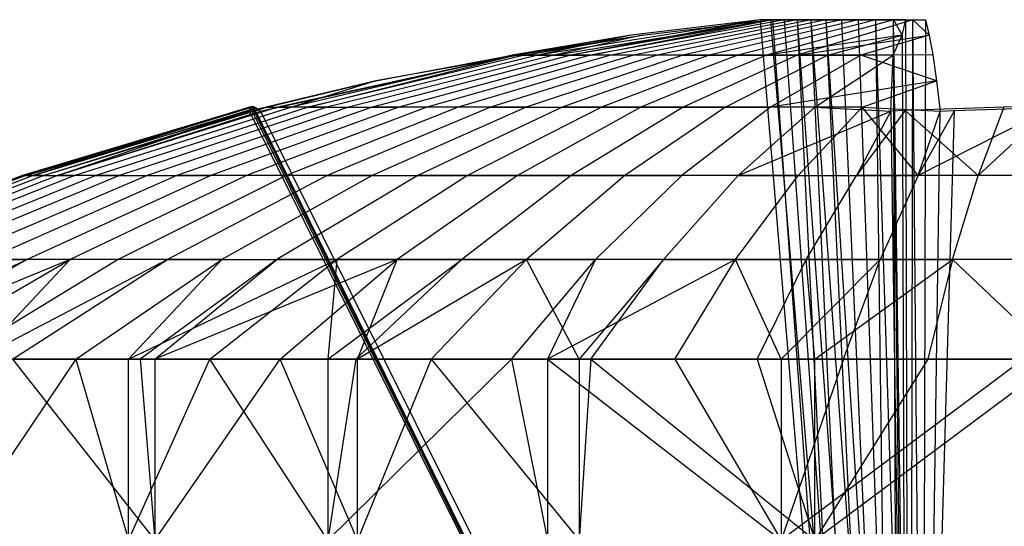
# Model space of a CAD drawing. Extents: x -22.9 to 23, y 4.7 to 50.6.
# Tile 63 of 95: x -0.276 to -0.004, y 31.71 to 31.851. Entities that reach past the tile are written whole.
import ezdxf

# ---------------------------------------------------------------- set-up
doc = ezdxf.new("R2010")
doc.units = 0
doc.header["$LTSCALE"] = 2.54
doc.layers.get('0').update_dxf_attribs({"linetype": 'CONTINUOUS'})

# ---------------------------------------------------------------- blocks, each defined once
blk = doc.blocks.new('HOTEL-MOOD-11783-11791_STL')
at = {"color": 0}
for p, q in [((-0.07131, 31.8505, 161.04812), (-0.13278, 31.84069, 161.07048)), ((-0.07131, 31.8505, 161.04812), (-0.13278, 31.84069, 161.07048)), ((-0.12838, 31.84069, 160.91927), (-0.06832, 31.8505, 160.94517)), ((-0.12838, 31.84069, 160.91927), (-0.06832, 31.8505, 160.94517)), ((-0.06791, 31.8505, 161.05422), (-0.12365, 31.84069, 161.08779)), ((-0.06791, 31.8505, 161.05422), (-0.12365, 31.84069, 161.08779)), ((-0.07131, 31.8505, 161.04812), (-0.12365, 31.84069, 161.08779)), ((-0.07131, 31.8505, 161.04812), (-0.12365, 31.84069, 161.08779)), ((-0.06457, 31.8505, 160.93927), (-0.11826, 31.84069, 160.90251)), ((-0.11826, 31.84069, 160.90251), (-0.06832, 31.8505, 160.94517)), ((-0.11826, 31.84069, 160.90251), (-0.06832, 31.8505, 160.94517)), ((-0.06457, 31.8505, 160.93927), (-0.11826, 31.84069, 160.90251)), ((-0.06106, 31.8505, 161.06425), (-0.11261, 31.84069, 161.10396)), ((-0.06106, 31.8505, 161.06425), (-0.11261, 31.84069, 161.10396)), ((-0.07131, 31.8505, 161.04812), (-0.10696, 31.84622, 161.04708)), ((-0.07131, 31.8505, 161.04812), (-0.10696, 31.84622, 161.04708)), ((-0.05715, 31.8505, 160.92966), (-0.1063, 31.84069, 160.88702)), ((-0.05715, 31.8505, 160.92966), (-0.1063, 31.84069, 160.88702)), ((-0.10397, 31.84622, 160.94413), (-0.06832, 31.8505, 160.94517)), ((-0.10397, 31.84622, 160.94413), (-0.06832, 31.8505, 160.94517)), ((-0.05311, 31.8505, 161.07343), (-0.0998, 31.84069, 161.11876)), ((-0.05311, 31.8505, 161.07343), (-0.0998, 31.84069, 161.11876)), ((-0.04868, 31.8505, 160.92096), (-0.09266, 31.84069, 160.873)), ((-0.04868, 31.8505, 160.92096), (-0.09266, 31.84069, 160.873)), ((-0.04417, 31.8505, 161.08164), (-0.08539, 31.84069, 161.13199)), ((-0.04417, 31.8505, 161.08164), (-0.08539, 31.84069, 161.13199)), ((-0.03928, 31.8505, 160.91327), (-0.0775, 31.84069, 160.86061)), ((-0.03928, 31.8505, 160.91327), (-0.0775, 31.84069, 160.86061)), ((-0.06791, 31.8505, 161.05422), (-0.07131, 31.8505, 161.04812)), ((-0.07131, 31.8505, 161.04812), (-0.04602, 31.54659, 161.04885)), ((-0.06791, 31.8505, 161.05422), (-0.07131, 31.8505, 161.04812)), ((-0.07131, 31.8505, 161.04812), (-0.04602, 31.54659, 161.04885)), ((-0.03435, 31.8505, 161.08878), (-0.06956, 31.84069, 161.14351)), ((-0.03435, 31.8505, 161.08878), (-0.06956, 31.84069, 161.14351)), ((-0.06832, 31.8505, 160.94517), (-0.06457, 31.8505, 160.93927)), ((-0.04303, 31.54659, 160.9459), (-0.06832, 31.8505, 160.94517)), ((-0.06832, 31.8505, 160.94517), (-0.06457, 31.8505, 160.93927)), ((-0.04303, 31.54659, 160.9459), (-0.06832, 31.8505, 160.94517)), ((-0.06106, 31.8505, 161.06425), (-0.06791, 31.8505, 161.05422)), ((-0.06791, 31.8505, 161.05422), (-0.04602, 31.54659, 161.04885)), ((-0.06791, 31.8505, 161.05422), (-0.04602, 31.54659, 161.04885)), ((-0.06106, 31.8505, 161.06425), (-0.06791, 31.8505, 161.05422)), ((-0.06457, 31.8505, 160.93927), (-0.05715, 31.8505, 160.92966)), ((-0.04303, 31.54659, 160.9459), (-0.06457, 31.8505, 160.93927)), ((-0.04303, 31.54659, 160.9459), (-0.06457, 31.8505, 160.93927)), ((-0.06457, 31.8505, 160.93927), (-0.05715, 31.8505, 160.92966)), ((-0.05311, 31.8505, 161.07343), (-0.06106, 31.8505, 161.06425)), ((-0.06106, 31.8505, 161.06425), (-0.04602, 31.54659, 161.04885)), ((-0.06106, 31.8505, 161.06425), (-0.04602, 31.54659, 161.04885)), ((-0.06106, 31.8505, 161.06425), (-0.0387, 31.54659, 161.05775)), ((-0.06106, 31.8505, 161.06425), (-0.0387, 31.54659, 161.05775)), ((-0.05311, 31.8505, 161.07343), (-0.06106, 31.8505, 161.06425)), ((-0.02906, 31.8505, 160.90671), (-0.06103, 31.84069, 160.85004)), ((-0.02906, 31.8505, 160.90671), (-0.06103, 31.84069, 160.85004)), ((-0.05715, 31.8505, 160.92966), (-0.04868, 31.8505, 160.92096)), ((-0.04303, 31.54659, 160.9459), (-0.05715, 31.8505, 160.92966)), ((-0.04303, 31.54659, 160.9459), (-0.05715, 31.8505, 160.92966)), ((-0.03521, 31.54659, 160.93745), (-0.05715, 31.8505, 160.92966)), ((-0.03521, 31.54659, 160.93745), (-0.05715, 31.8505, 160.92966)), ((-0.05715, 31.8505, 160.92966), (-0.04868, 31.8505, 160.92096)), ((-0.04417, 31.8505, 161.08164), (-0.05311, 31.8505, 161.07343)), ((-0.05311, 31.8505, 161.07343), (-0.0387, 31.54659, 161.05775)), ((-0.05311, 31.8505, 161.07343), (-0.0387, 31.54659, 161.05775)), ((-0.05311, 31.8505, 161.07343), (-0.03338, 31.54659, 161.06292)), ((-0.05311, 31.8505, 161.07343), (-0.03338, 31.54659, 161.06292)), ((-0.04417, 31.8505, 161.08164), (-0.05311, 31.8505, 161.07343)), ((-0.04868, 31.8505, 160.92096), (-0.03928, 31.8505, 160.91327)), ((-0.03521, 31.54659, 160.93745), (-0.04868, 31.8505, 160.92096)), ((-0.03521, 31.54659, 160.93745), (-0.04868, 31.8505, 160.92096)), ((-0.04868, 31.8505, 160.92096), (-0.03928, 31.8505, 160.91327)), ((-0.03435, 31.8505, 161.08878), (-0.04417, 31.8505, 161.08164)), ((-0.04417, 31.8505, 161.08164), (-0.03338, 31.54659, 161.06292)), ((-0.04417, 31.8505, 161.08164), (-0.03338, 31.54659, 161.06292)), ((-0.03435, 31.8505, 161.08878), (-0.04417, 31.8505, 161.08164)), ((-0.03928, 31.8505, 160.91327), (-0.02906, 31.8505, 160.90671)), ((-0.03521, 31.54659, 160.93745), (-0.03928, 31.8505, 160.91327)), ((-0.03521, 31.54659, 160.93745), (-0.03928, 31.8505, 160.91327)), ((-0.02959, 31.54659, 160.93259), (-0.03928, 31.8505, 160.91327)), ((-0.02959, 31.54659, 160.93259), (-0.03928, 31.8505, 160.91327)), ((-0.03928, 31.8505, 160.91327), (-0.02906, 31.8505, 160.90671)), ((-0.03099, 31.8505, 161.09086), (-0.03435, 31.8505, 161.08878)), ((-0.03435, 31.8505, 161.08878), (-0.03203, 31.84622, 161.12651)), ((-0.03435, 31.8505, 161.08878), (-0.03203, 31.84622, 161.12651)), ((-0.03025, 31.54659, 161.06556), (-0.03435, 31.8505, 161.08878)), ((-0.03099, 31.8505, 161.09086), (-0.03435, 31.8505, 161.08878)), ((-0.03025, 31.54659, 161.06556), (-0.03435, 31.8505, 161.08878)), ((-0.03338, 31.54659, 161.06292), (-0.03435, 31.8505, 161.08878)), ((-0.03338, 31.54659, 161.06292), (-0.03435, 31.8505, 161.08878)), ((-0.03203, 31.84622, 161.12651), (-0.03099, 31.8505, 161.09086)), ((-0.03203, 31.84622, 161.12651), (-0.03099, 31.8505, 161.09086)), ((-0.03025, 31.54659, 161.06556), (-0.03099, 31.8505, 161.09086)), ((-0.03025, 31.54659, 161.06556), (-0.03099, 31.8505, 161.09086)), ((-0.02959, 31.54659, 160.93259), (-0.02906, 31.8505, 160.90671)), ((-0.02959, 31.54659, 160.93259), (-0.02906, 31.8505, 160.90671)), ((-0.02906, 31.8505, 160.90671), (-0.02454, 31.84622, 160.86919)), ((-0.02906, 31.8505, 160.90671), (-0.02454, 31.84622, 160.86919)), ((-0.02906, 31.8505, 160.90671), (-0.02558, 31.8505, 160.90483)), ((-0.02632, 31.54659, 160.93013), (-0.02906, 31.8505, 160.90671)), ((-0.02632, 31.54659, 160.93013), (-0.02906, 31.8505, 160.90671)), ((-0.02906, 31.8505, 160.90671), (-0.02558, 31.8505, 160.90483)), ((-0.02558, 31.8505, 160.90483), (-0.02632, 31.54659, 160.93013)), ((-0.02558, 31.8505, 160.90483), (-0.02632, 31.54659, 160.93013)), ((-0.02558, 31.8505, 160.90483), (-0.02454, 31.84622, 160.86919)), ((-0.02558, 31.8505, 160.90483), (-0.02454, 31.84622, 160.86919)), ((-0.10696, 31.84622, 161.04708), (-0.17763, 31.83355, 161.04503)), ((-0.10696, 31.84622, 161.04708), (-0.17763, 31.83355, 161.04503)), ((-0.10696, 31.84622, 161.04708), (-0.13987, 31.84069, 161.05223)), ((-0.10696, 31.84622, 161.04708), (-0.13987, 31.84069, 161.05223)), ((-0.13942, 31.84056, 160.9431), (-0.10397, 31.84622, 160.94413)), ((-0.13942, 31.84056, 160.9431), (-0.10397, 31.84622, 160.94413)), ((-0.13652, 31.84069, 160.93707), (-0.10397, 31.84622, 160.94413)), ((-0.13652, 31.84069, 160.93707), (-0.10397, 31.84622, 160.94413)), ((-0.10696, 31.84622, 161.04708), (-0.13278, 31.84069, 161.07048)), ((-0.10696, 31.84622, 161.04708), (-0.13278, 31.84069, 161.07048)), ((-0.10397, 31.84622, 160.94413), (-0.12838, 31.84069, 160.91927)), ((-0.10397, 31.84622, 160.94413), (-0.12838, 31.84069, 160.91927)), ((-0.03203, 31.84622, 161.12651), (-0.06956, 31.84069, 161.14351)), ((-0.03203, 31.84622, 161.12651), (-0.06956, 31.84069, 161.14351)), ((-0.06103, 31.84069, 160.85004), (-0.02454, 31.84622, 160.86919)), ((-0.06103, 31.84069, 160.85004), (-0.02454, 31.84622, 160.86919)), ((-0.05252, 31.84069, 161.15315), (-0.03203, 31.84622, 161.12651)), ((-0.05252, 31.84069, 161.15315), (-0.03203, 31.84622, 161.12651)), ((-0.02454, 31.84622, 160.86919), (-0.04346, 31.84069, 160.84141)), ((-0.02454, 31.84622, 160.86919), (-0.04346, 31.84069, 160.84141)), ((-0.0345, 31.84069, 161.16078), (-0.03203, 31.84622, 161.12651)), ((-0.0345, 31.84069, 161.16078), (-0.03203, 31.84622, 161.12651)), ((-0.03203, 31.84622, 161.12651), (-0.03106, 31.54659, 161.09325)), ((-0.03203, 31.84622, 161.12651), (-0.03106, 31.54659, 161.09325)), ((-0.02454, 31.84622, 160.86919), (-0.02355, 31.84081, 160.8351)), ((-0.02454, 31.84622, 160.86919), (-0.02355, 31.84081, 160.8351)), ((-0.20955, 31.82517, 160.94105), (-0.13942, 31.84056, 160.9431)), ((-0.20955, 31.82517, 160.94105), (-0.13942, 31.84056, 160.9431)), ((-0.13942, 31.84056, 160.9431), (-0.20468, 31.82631, 160.93933)), ((-0.13942, 31.84056, 160.9431), (-0.20468, 31.82631, 160.93933)), ((-0.13987, 31.84069, 161.05223), (-0.20095, 31.82631, 161.07205)), ((-0.13987, 31.84069, 161.05223), (-0.20095, 31.82631, 161.07205)), ((-0.13652, 31.84069, 160.93707), (-0.19635, 31.82631, 160.91375)), ((-0.13652, 31.84069, 160.93707), (-0.19635, 31.82631, 160.91375)), ((-0.19635, 31.82631, 160.91375), (-0.13942, 31.84056, 160.9431)), ((-0.19635, 31.82631, 160.91375), (-0.13942, 31.84056, 160.9431)), ((-0.13278, 31.84069, 161.07048), (-0.1912, 31.82631, 161.09713)), ((-0.13278, 31.84069, 161.07048), (-0.1912, 31.82631, 161.09713)), ((-0.12838, 31.84069, 160.91927), (-0.18516, 31.82631, 160.88927)), ((-0.12838, 31.84069, 160.91927), (-0.18516, 31.82631, 160.88927)), ((-0.12365, 31.84069, 161.08779), (-0.17866, 31.82631, 161.12094)), ((-0.12365, 31.84069, 161.08779), (-0.17866, 31.82631, 161.12094)), ((-0.17763, 31.83355, 161.04503), (-0.13987, 31.84069, 161.05223)), ((-0.17763, 31.83355, 161.04503), (-0.13987, 31.84069, 161.05223)), ((-0.11826, 31.84069, 160.90251), (-0.17126, 31.82631, 160.86624)), ((-0.11826, 31.84069, 160.90251), (-0.17126, 31.82631, 160.86624)), ((-0.11261, 31.84069, 161.10396), (-0.16349, 31.82631, 161.14315)), ((-0.11261, 31.84069, 161.10396), (-0.16349, 31.82631, 161.14315)), ((-0.1063, 31.84069, 160.88702), (-0.15482, 31.82631, 160.84495)), ((-0.1063, 31.84069, 160.88702), (-0.15482, 31.82631, 160.84495)), ((-0.0998, 31.84069, 161.11876), (-0.14588, 31.82631, 161.16349)), ((-0.0998, 31.84069, 161.11876), (-0.14588, 31.82631, 161.16349)), ((-0.13278, 31.84069, 161.07048), (-0.13987, 31.84069, 161.05223)), ((-0.13278, 31.84069, 161.07048), (-0.13987, 31.84069, 161.05223)), ((-0.13942, 31.84056, 160.9431), (-0.13652, 31.84069, 160.93707)), ((-0.13942, 31.84056, 160.9431), (-0.13652, 31.84069, 160.93707)), ((-0.13652, 31.84069, 160.93707), (-0.12838, 31.84069, 160.91927)), ((-0.13652, 31.84069, 160.93707), (-0.12838, 31.84069, 160.91927)), ((-0.09266, 31.84069, 160.873), (-0.13606, 31.82631, 160.82566)), ((-0.09266, 31.84069, 160.873), (-0.13606, 31.82631, 160.82566)), ((-0.12365, 31.84069, 161.08779), (-0.13278, 31.84069, 161.07048)), ((-0.12365, 31.84069, 161.08779), (-0.13278, 31.84069, 161.07048)), ((-0.12838, 31.84069, 160.91927), (-0.11826, 31.84069, 160.90251)), ((-0.12838, 31.84069, 160.91927), (-0.11826, 31.84069, 160.90251)), ((-0.08539, 31.84069, 161.13199), (-0.12606, 31.82631, 161.18169)), ((-0.08539, 31.84069, 161.13199), (-0.12606, 31.82631, 161.18169)), ((-0.11261, 31.84069, 161.10396), (-0.12365, 31.84069, 161.08779)), ((-0.11261, 31.84069, 161.10396), (-0.12365, 31.84069, 161.08779)), ((-0.1063, 31.84069, 160.88702), (-0.11826, 31.84069, 160.90251)), ((-0.1063, 31.84069, 160.88702), (-0.11826, 31.84069, 160.90251)), ((-0.0775, 31.84069, 160.86061), (-0.11522, 31.82631, 160.80864)), ((-0.0775, 31.84069, 160.86061), (-0.11522, 31.82631, 160.80864)), ((-0.0998, 31.84069, 161.11876), (-0.11261, 31.84069, 161.10396)), ((-0.0998, 31.84069, 161.11876), (-0.11261, 31.84069, 161.10396)), ((-0.09266, 31.84069, 160.873), (-0.1063, 31.84069, 160.88702)), ((-0.09266, 31.84069, 160.873), (-0.1063, 31.84069, 160.88702)), ((-0.06956, 31.84069, 161.14351), (-0.10431, 31.82631, 161.19752)), ((-0.06956, 31.84069, 161.14351), (-0.10431, 31.82631, 161.19752)), ((-0.08539, 31.84069, 161.13199), (-0.0998, 31.84069, 161.11876)), ((-0.08539, 31.84069, 161.13199), (-0.0998, 31.84069, 161.11876)), ((-0.09266, 31.84069, 160.873), (-0.0775, 31.84069, 160.86061)), ((-0.09266, 31.84069, 160.873), (-0.0775, 31.84069, 160.86061)), ((-0.06103, 31.84069, 160.85004), (-0.09258, 31.82631, 160.7941)), ((-0.06103, 31.84069, 160.85004), (-0.09258, 31.82631, 160.7941)), ((-0.06956, 31.84069, 161.14351), (-0.08539, 31.84069, 161.13199)), ((-0.06956, 31.84069, 161.14351), (-0.08539, 31.84069, 161.13199)), ((-0.05252, 31.84069, 161.15315), (-0.08088, 31.82631, 161.21075)), ((-0.05252, 31.84069, 161.15315), (-0.08088, 31.82631, 161.21075)), ((-0.0775, 31.84069, 160.86061), (-0.06103, 31.84069, 160.85004)), ((-0.0775, 31.84069, 160.86061), (-0.06103, 31.84069, 160.85004)), ((-0.05252, 31.84069, 161.15315), (-0.06956, 31.84069, 161.14351)), ((-0.05252, 31.84069, 161.15315), (-0.06956, 31.84069, 161.14351)), ((-0.04346, 31.84069, 160.84141), (-0.06843, 31.82631, 160.78224)), ((-0.04346, 31.84069, 160.84141), (-0.06843, 31.82631, 160.78224)), ((-0.06103, 31.84069, 160.85004), (-0.04346, 31.84069, 160.84141)), ((-0.06103, 31.84069, 160.85004), (-0.04346, 31.84069, 160.84141)), ((-0.05611, 31.82631, 161.22124), (-0.0345, 31.84069, 161.16078)), ((-0.05611, 31.82631, 161.22124), (-0.0345, 31.84069, 161.16078)), ((-0.0345, 31.84069, 161.16078), (-0.05252, 31.84069, 161.15315)), ((-0.0345, 31.84069, 161.16078), (-0.05252, 31.84069, 161.15315)), ((-0.02355, 31.84081, 160.8351), (-0.04346, 31.84069, 160.84141)), ((-0.02355, 31.84081, 160.8351), (-0.04346, 31.84069, 160.84141)), ((-0.02249, 31.83355, 160.79852), (-0.04346, 31.84069, 160.84141)), ((-0.02249, 31.83355, 160.79852), (-0.04346, 31.84069, 160.84141)), ((-0.0351, 31.82517, 161.23209), (-0.0345, 31.84069, 161.16078)), ((-0.0351, 31.82517, 161.23209), (-0.0345, 31.84069, 161.16078)), ((-0.0345, 31.84069, 161.16078), (-0.03106, 31.54659, 161.09325)), ((-0.0345, 31.84069, 161.16078), (-0.03106, 31.54659, 161.09325)), ((-0.02355, 31.84081, 160.8351), (-0.02249, 31.83355, 160.79852)), ((-0.02355, 31.84081, 160.8351), (-0.02249, 31.83355, 160.79852)), ((-0.17763, 31.83355, 161.04503), (-0.21254, 31.82517, 161.04402)), ((-0.20778, 31.82631, 161.04602), (-0.17763, 31.83355, 161.04503)), ((-0.17763, 31.83355, 161.04503), (-0.20095, 31.82631, 161.07205)), ((-0.17763, 31.83355, 161.04503), (-0.20095, 31.82631, 161.07205)), ((-0.02249, 31.83355, 160.79852), (-0.06843, 31.82631, 160.78224)), ((-0.02249, 31.83355, 160.79852), (-0.06843, 31.82631, 160.78224)), ((-0.04308, 31.82631, 160.77322), (-0.02249, 31.83355, 160.79852)), ((-0.04308, 31.82631, 160.77322), (-0.02249, 31.83355, 160.79852)), ((-0.02249, 31.83355, 160.79852), (-0.02147, 31.82517, 160.76361)), ((-0.02249, 31.83355, 160.79852), (-0.02147, 31.82517, 160.76361)), ((-0.27537, 31.80743, 160.99066), (-0.21188, 31.82646, 160.99927)), ((-0.27537, 31.80743, 160.99066), (-0.21188, 31.82646, 160.99927)), ((-0.27537, 31.80743, 160.99066), (-0.21149, 31.82646, 160.98577)), ((-0.27537, 31.80743, 160.99066), (-0.21149, 31.82646, 160.98577)), ((-0.21235, 31.82631, 160.99249), (-0.27537, 31.80743, 160.99066)), ((-0.21235, 31.82631, 160.99249), (-0.27537, 31.80743, 160.99066)), ((-0.21188, 31.82646, 160.99927), (-0.27441, 31.80743, 161.02476)), ((-0.21188, 31.82646, 160.99927), (-0.27441, 31.80743, 161.02476)), ((-0.2123, 31.82612, 161.01959), (-0.27441, 31.80743, 161.02476)), ((-0.2123, 31.82612, 161.01959), (-0.27441, 31.80743, 161.02476)), ((-0.27441, 31.80743, 161.02476), (-0.21254, 31.82517, 161.04402)), ((-0.27441, 31.80743, 161.02476), (-0.21254, 31.82517, 161.04402)), ((-0.21149, 31.82646, 160.98577), (-0.27243, 31.80743, 160.95669)), ((-0.21149, 31.82646, 160.98577), (-0.27243, 31.80743, 160.95669)), ((-0.27243, 31.80743, 160.95669), (-0.21073, 31.82612, 160.96545)), ((-0.27243, 31.80743, 160.95669), (-0.21073, 31.82612, 160.96545)), ((-0.26957, 31.80743, 161.05852), (-0.20778, 31.82631, 161.04602)), ((-0.26957, 31.80743, 161.05852), (-0.20778, 31.82631, 161.04602)), ((-0.26957, 31.80743, 161.05852), (-0.21254, 31.82517, 161.04402)), ((-0.26957, 31.80743, 161.05852), (-0.21254, 31.82517, 161.04402)), ((-0.20468, 31.82631, 160.93933), (-0.26564, 31.80743, 160.92327)), ((-0.20468, 31.82631, 160.93933), (-0.26564, 31.80743, 160.92327)), ((-0.26564, 31.80743, 160.92327), (-0.21073, 31.82612, 160.96545)), ((-0.26564, 31.80743, 160.92327), (-0.21073, 31.82612, 160.96545)), ((-0.26564, 31.80743, 160.92327), (-0.20955, 31.82517, 160.94105)), ((-0.26564, 31.80743, 160.92327), (-0.20955, 31.82517, 160.94105)), ((-0.20095, 31.82631, 161.07205), (-0.26092, 31.80743, 161.0915)), ((-0.20095, 31.82631, 161.07205), (-0.26092, 31.80743, 161.0915)), ((-0.19635, 31.82631, 160.91375), (-0.25509, 31.80743, 160.89084)), ((-0.19635, 31.82631, 160.91375), (-0.25509, 31.80743, 160.89084)), ((-0.1912, 31.82631, 161.09713), (-0.24856, 31.80743, 161.12329)), ((-0.1912, 31.82631, 161.09713), (-0.24856, 31.80743, 161.12329)), ((-0.18516, 31.82631, 160.88927), (-0.2409, 31.80743, 160.85983)), ((-0.18516, 31.82631, 160.88927), (-0.2409, 31.80743, 160.85983)), ((-0.17866, 31.82631, 161.12094), (-0.23267, 31.80743, 161.15345)), ((-0.17866, 31.82631, 161.12094), (-0.23267, 31.80743, 161.15345)), ((-0.17126, 31.82631, 160.86624), (-0.22328, 31.80743, 160.83063)), ((-0.17126, 31.82631, 160.86624), (-0.22328, 31.80743, 160.83063)), ((-0.16349, 31.82631, 161.14315), (-0.21343, 31.80743, 161.18162)), ((-0.16349, 31.82631, 161.14315), (-0.21343, 31.80743, 161.18162)), ((-0.20778, 31.82631, 161.04602), (-0.21254, 31.82517, 161.04402)), ((-0.21254, 31.82517, 161.04402), (-0.2123, 31.82612, 161.01959)), ((-0.21254, 31.82517, 161.04402), (-0.2123, 31.82612, 161.01959)), ((-0.0737, 31.54659, 161.04805), (-0.21254, 31.82517, 161.04402)), ((-0.0737, 31.54659, 161.04805), (-0.21254, 31.82517, 161.04402)), ((-0.21188, 31.82646, 160.99927), (-0.21235, 31.82631, 160.99249)), ((-0.21235, 31.82631, 160.99249), (-0.21149, 31.82646, 160.98577)), ((-0.21235, 31.82631, 160.99249), (-0.21149, 31.82646, 160.98577)), ((-0.21188, 31.82646, 160.99927), (-0.21235, 31.82631, 160.99249)), ((-0.21235, 31.82631, 160.99249), (-0.0737, 31.54659, 161.04805)), ((-0.21235, 31.82631, 160.99249), (-0.0737, 31.54659, 161.04805)), ((-0.2123, 31.82612, 161.01959), (-0.21188, 31.82646, 160.99927)), ((-0.2123, 31.82612, 161.01959), (-0.21188, 31.82646, 160.99927)), ((-0.21188, 31.82646, 160.99927), (-0.0737, 31.54659, 161.04805)), ((-0.21188, 31.82646, 160.99927), (-0.0737, 31.54659, 161.04805)), ((-0.21149, 31.82646, 160.98577), (-0.21073, 31.82612, 160.96545)), ((-0.0737, 31.54659, 161.04805), (-0.21149, 31.82646, 160.98577)), ((-0.21149, 31.82646, 160.98577), (-0.21073, 31.82612, 160.96545)), ((-0.0737, 31.54659, 161.04805), (-0.21149, 31.82646, 160.98577)), ((-0.21073, 31.82612, 160.96545), (-0.20955, 31.82517, 160.94105)), ((-0.21073, 31.82612, 160.96545), (-0.20955, 31.82517, 160.94105)), ((-0.20955, 31.82517, 160.94105), (-0.20468, 31.82631, 160.93933)), ((-0.20955, 31.82517, 160.94105), (-0.20468, 31.82631, 160.93933)), ((-0.20955, 31.82517, 160.94105), (-0.07071, 31.54659, 160.94509)), ((-0.20955, 31.82517, 160.94105), (-0.07071, 31.54659, 160.94509)), ((-0.20778, 31.82631, 161.04602), (-0.20095, 31.82631, 161.07205)), ((-0.20778, 31.82631, 161.04602), (-0.20095, 31.82631, 161.07205)), ((-0.19635, 31.82631, 160.91375), (-0.20468, 31.82631, 160.93933)), ((-0.19635, 31.82631, 160.91375), (-0.20468, 31.82631, 160.93933)), ((-0.15482, 31.82631, 160.84495), (-0.20244, 31.80743, 160.80364)), ((-0.15482, 31.82631, 160.84495), (-0.20244, 31.80743, 160.80364)), ((-0.1912, 31.82631, 161.09713), (-0.20095, 31.82631, 161.07205)), ((-0.1912, 31.82631, 161.09713), (-0.20095, 31.82631, 161.07205)), ((-0.19635, 31.82631, 160.91375), (-0.18516, 31.82631, 160.88927)), ((-0.19635, 31.82631, 160.91375), (-0.18516, 31.82631, 160.88927)), ((-0.1912, 31.82631, 161.09713), (-0.17866, 31.82631, 161.12094)), ((-0.1912, 31.82631, 161.09713), (-0.17866, 31.82631, 161.12094)), ((-0.14588, 31.82631, 161.16349), (-0.19111, 31.80743, 161.20741)), ((-0.14588, 31.82631, 161.16349), (-0.19111, 31.80743, 161.20741)), ((-0.18516, 31.82631, 160.88927), (-0.17126, 31.82631, 160.86624)), ((-0.18516, 31.82631, 160.88927), (-0.17126, 31.82631, 160.86624)), ((-0.13606, 31.82631, 160.82566), (-0.17866, 31.80743, 160.77919)), ((-0.13606, 31.82631, 160.82566), (-0.17866, 31.80743, 160.77919)), ((-0.16349, 31.82631, 161.14315), (-0.17866, 31.82631, 161.12094)), ((-0.16349, 31.82631, 161.14315), (-0.17866, 31.82631, 161.12094)), ((-0.15482, 31.82631, 160.84495), (-0.17126, 31.82631, 160.86624)), ((-0.15482, 31.82631, 160.84495), (-0.17126, 31.82631, 160.86624)), ((-0.12606, 31.82631, 161.18169), (-0.166, 31.80743, 161.23048)), ((-0.12606, 31.82631, 161.18169), (-0.166, 31.80743, 161.23048)), ((-0.14588, 31.82631, 161.16349), (-0.16349, 31.82631, 161.14315)), ((-0.14588, 31.82631, 161.16349), (-0.16349, 31.82631, 161.14315)), ((-0.13606, 31.82631, 160.82566), (-0.15482, 31.82631, 160.84495)), ((-0.13606, 31.82631, 160.82566), (-0.15482, 31.82631, 160.84495)), ((-0.11522, 31.82631, 160.80864), (-0.15225, 31.80743, 160.75762)), ((-0.11522, 31.82631, 160.80864), (-0.15225, 31.80743, 160.75762)), ((-0.14588, 31.82631, 161.16349), (-0.12606, 31.82631, 161.18169)), ((-0.14588, 31.82631, 161.16349), (-0.12606, 31.82631, 161.18169)), ((-0.10431, 31.82631, 161.19752), (-0.13842, 31.80743, 161.25054)), ((-0.10431, 31.82631, 161.19752), (-0.13842, 31.80743, 161.25054)), ((-0.13606, 31.82631, 160.82566), (-0.11522, 31.82631, 160.80864)), ((-0.13606, 31.82631, 160.82566), (-0.11522, 31.82631, 160.80864)), ((-0.10431, 31.82631, 161.19752), (-0.12606, 31.82631, 161.18169)), ((-0.10431, 31.82631, 161.19752), (-0.12606, 31.82631, 161.18169)), ((-0.09258, 31.82631, 160.7941), (-0.12355, 31.80743, 160.7392)), ((-0.09258, 31.82631, 160.7941), (-0.12355, 31.80743, 160.7392)), ((-0.11522, 31.82631, 160.80864), (-0.09258, 31.82631, 160.7941)), ((-0.11522, 31.82631, 160.80864), (-0.09258, 31.82631, 160.7941)), ((-0.08088, 31.82631, 161.21075), (-0.10873, 31.80743, 161.26732)), ((-0.08088, 31.82631, 161.21075), (-0.10873, 31.80743, 161.26732)), ((-0.08088, 31.82631, 161.21075), (-0.10431, 31.82631, 161.19752)), ((-0.08088, 31.82631, 161.21075), (-0.10431, 31.82631, 161.19752)), ((-0.06843, 31.82631, 160.78224), (-0.09294, 31.80743, 160.72416)), ((-0.06843, 31.82631, 160.78224), (-0.09294, 31.80743, 160.72416)), ((-0.09258, 31.82631, 160.7941), (-0.06843, 31.82631, 160.78224)), ((-0.09258, 31.82631, 160.7941), (-0.06843, 31.82631, 160.78224)), ((-0.05611, 31.82631, 161.22124), (-0.08088, 31.82631, 161.21075)), ((-0.05611, 31.82631, 161.22124), (-0.08088, 31.82631, 161.21075)), ((-0.07732, 31.80743, 161.28062), (-0.05611, 31.82631, 161.22124)), ((-0.07732, 31.80743, 161.28062), (-0.05611, 31.82631, 161.22124)), ((-0.07732, 31.80743, 161.28062), (-0.0351, 31.82517, 161.23209)), ((-0.07732, 31.80743, 161.28062), (-0.0351, 31.82517, 161.23209)), ((-0.04308, 31.82631, 160.77322), (-0.06843, 31.82631, 160.78224)), ((-0.04308, 31.82631, 160.77322), (-0.06843, 31.82631, 160.78224)), ((-0.06081, 31.80743, 160.71272), (-0.04308, 31.82631, 160.77322)), ((-0.06081, 31.80743, 160.71272), (-0.04308, 31.82631, 160.77322)), ((-0.05611, 31.82631, 161.22124), (-0.0351, 31.82517, 161.23209)), ((-0.05611, 31.82631, 161.22124), (-0.0351, 31.82517, 161.23209)), ((-0.03117, 31.82537, 161.2323), (-0.04461, 31.80743, 161.29023)), ((-0.03117, 31.82537, 161.2323), (-0.04461, 31.80743, 161.29023)), ((-0.0351, 31.82517, 161.23209), (-0.04461, 31.80743, 161.29023)), ((-0.0351, 31.82517, 161.23209), (-0.04461, 31.80743, 161.29023)), ((-0.02759, 31.80743, 160.705), (-0.04308, 31.82631, 160.77322)), ((-0.04308, 31.82631, 160.77322), (-0.02147, 31.82517, 160.76361)), ((-0.04308, 31.82631, 160.77322), (-0.02147, 31.82517, 160.76361)), ((-0.02759, 31.80743, 160.705), (-0.04308, 31.82631, 160.77322)), ((-0.03117, 31.82537, 161.2323), (-0.0351, 31.82517, 161.23209)), ((-0.03117, 31.82537, 161.2323), (-0.0351, 31.82517, 161.23209)), ((-0.0351, 31.82517, 161.23209), (-0.03106, 31.54659, 161.09325)), ((-0.0351, 31.82517, 161.23209), (-0.03106, 31.54659, 161.09325)), ((-0.00389, 31.82628, 161.23354), (-0.03117, 31.82537, 161.2323)), ((-0.00389, 31.82628, 161.23354), (-0.03117, 31.82537, 161.2323)), ((-0.03117, 31.82537, 161.2323), (-0.011, 31.80743, 161.29607)), ((-0.03117, 31.82537, 161.2323), (-0.011, 31.80743, 161.29607)), ((0.00976, 31.82628, 160.76396), (-0.02759, 31.80743, 160.705)), ((0.00976, 31.82628, 160.76396), (-0.02759, 31.80743, 160.705)), ((-0.01754, 31.82537, 160.76364), (-0.02759, 31.80743, 160.705)), ((-0.01754, 31.82537, 160.76364), (-0.02759, 31.80743, 160.705)), ((-0.02759, 31.80743, 160.705), (-0.02147, 31.82517, 160.76361)), ((-0.02759, 31.80743, 160.705), (-0.02147, 31.82517, 160.76361)), ((-0.02551, 31.54659, 160.90245), (-0.01754, 31.82537, 160.76364)), ((-0.02551, 31.54659, 160.90245), (-0.01754, 31.82537, 160.76364)), ((-0.02551, 31.54659, 160.90245), (-0.02147, 31.82517, 160.76361)), ((-0.02551, 31.54659, 160.90245), (-0.02147, 31.82517, 160.76361)), ((-0.02147, 31.82517, 160.76361), (-0.01754, 31.82537, 160.76364)), ((-0.02147, 31.82517, 160.76361), (-0.01754, 31.82537, 160.76364)), ((-0.01754, 31.82537, 160.76364), (0.00976, 31.82628, 160.76396)), ((-0.01754, 31.82537, 160.76364), (0.00976, 31.82628, 160.76396)), ((-0.011, 31.80743, 161.29607), (0.00961, 31.82646, 161.23403)), ((-0.011, 31.80743, 161.29607), (0.00961, 31.82646, 161.23403)), ((-0.00389, 31.82628, 161.23354), (-0.011, 31.80743, 161.29607)), ((-0.00389, 31.82628, 161.23354), (-0.011, 31.80743, 161.29607)), ((0.00961, 31.82646, 161.23403), (-0.00389, 31.82628, 161.23354)), ((0.00961, 31.82646, 161.23403), (-0.00389, 31.82628, 161.23354)), ((-0.27537, 31.80743, 160.99066), (-0.3369, 31.78415, 160.98888)), ((-0.27537, 31.80743, 160.99066), (-0.3369, 31.78415, 160.98888)), ((-0.27441, 31.80743, 161.02476), (-0.33574, 31.78415, 161.02999)), ((-0.27441, 31.80743, 161.02476), (-0.33574, 31.78415, 161.02999)), ((-0.27243, 31.80743, 160.95669), (-0.33336, 31.78415, 160.9479)), ((-0.27243, 31.80743, 160.95669), (-0.33336, 31.78415, 160.9479)), ((-0.32991, 31.78415, 161.0707), (-0.26957, 31.80743, 161.05852)), ((-0.32991, 31.78415, 161.0707), (-0.26957, 31.80743, 161.05852)), ((-0.26564, 31.80743, 160.92327), (-0.32517, 31.78415, 160.90759)), ((-0.26564, 31.80743, 160.92327), (-0.32517, 31.78415, 160.90759)), ((-0.26092, 31.80743, 161.0915), (-0.31947, 31.78415, 161.1105)), ((-0.26092, 31.80743, 161.0915), (-0.31947, 31.78415, 161.1105)), ((-0.25509, 31.80743, 160.89084), (-0.31244, 31.78415, 160.86848)), ((-0.25509, 31.80743, 160.89084), (-0.31244, 31.78415, 160.86848)), ((-0.24856, 31.80743, 161.12329), (-0.30457, 31.78415, 161.14883)), ((-0.24856, 31.80743, 161.12329), (-0.30457, 31.78415, 161.14883)), ((-0.2409, 31.80743, 160.85983), (-0.29533, 31.78415, 160.83107)), ((-0.2409, 31.80743, 160.85983), (-0.29533, 31.78415, 160.83107)), ((-0.23267, 31.80743, 161.15345), (-0.28539, 31.78415, 161.18522)), ((-0.23267, 31.80743, 161.15345), (-0.28539, 31.78415, 161.18522)), ((-0.27537, 31.80743, 160.99066), (-0.27441, 31.80743, 161.02476)), ((-0.27537, 31.80743, 160.99066), (-0.27441, 31.80743, 161.02476)), ((-0.27537, 31.80743, 160.99066), (-0.27243, 31.80743, 160.95669)), ((-0.27537, 31.80743, 160.99066), (-0.27243, 31.80743, 160.95669)), ((-0.26957, 31.80743, 161.05852), (-0.27441, 31.80743, 161.02476)), ((-0.26957, 31.80743, 161.05852), (-0.27441, 31.80743, 161.02476)), ((-0.22328, 31.80743, 160.83063), (-0.27407, 31.78415, 160.79586)), ((-0.22328, 31.80743, 160.83063), (-0.27407, 31.78415, 160.79586)), ((-0.27243, 31.80743, 160.95669), (-0.26564, 31.80743, 160.92327)), ((-0.27243, 31.80743, 160.95669), (-0.26564, 31.80743, 160.92327)), ((-0.26957, 31.80743, 161.05852), (-0.26092, 31.80743, 161.0915)), ((-0.26957, 31.80743, 161.05852), (-0.26092, 31.80743, 161.0915)), ((-0.25509, 31.80743, 160.89084), (-0.26564, 31.80743, 160.92327)), ((-0.25509, 31.80743, 160.89084), (-0.26564, 31.80743, 160.92327)), ((-0.21343, 31.80743, 161.18162), (-0.26219, 31.78415, 161.21918)), ((-0.21343, 31.80743, 161.18162), (-0.26219, 31.78415, 161.21918)), ((-0.24856, 31.80743, 161.12329), (-0.26092, 31.80743, 161.0915)), ((-0.24856, 31.80743, 161.12329), (-0.26092, 31.80743, 161.0915)), ((-0.25509, 31.80743, 160.89084), (-0.2409, 31.80743, 160.85983)), ((-0.25509, 31.80743, 160.89084), (-0.2409, 31.80743, 160.85983)), ((-0.20244, 31.80743, 160.80364), (-0.24894, 31.78415, 160.76331)), ((-0.20244, 31.80743, 160.80364), (-0.24894, 31.78415, 160.76331)), ((-0.24856, 31.80743, 161.12329), (-0.23267, 31.80743, 161.15345)), ((-0.24856, 31.80743, 161.12329), (-0.23267, 31.80743, 161.15345)), ((-0.2409, 31.80743, 160.85983), (-0.22328, 31.80743, 160.83063)), ((-0.2409, 31.80743, 160.85983), (-0.22328, 31.80743, 160.83063)), ((-0.19111, 31.80743, 161.20741), (-0.23527, 31.78415, 161.25028)), ((-0.19111, 31.80743, 161.20741), (-0.23527, 31.78415, 161.25028)), ((-0.21343, 31.80743, 161.18162), (-0.23267, 31.80743, 161.15345)), ((-0.21343, 31.80743, 161.18162), (-0.23267, 31.80743, 161.15345)), ((-0.20244, 31.80743, 160.80364), (-0.22328, 31.80743, 160.83063)), ((-0.20244, 31.80743, 160.80364), (-0.22328, 31.80743, 160.83063)), ((-0.17866, 31.80743, 160.77919), (-0.22026, 31.78415, 160.73381)), ((-0.17866, 31.80743, 160.77919), (-0.22026, 31.78415, 160.73381)), ((-0.19111, 31.80743, 161.20741), (-0.21343, 31.80743, 161.18162)), ((-0.19111, 31.80743, 161.20741), (-0.21343, 31.80743, 161.18162)), ((-0.166, 31.80743, 161.23048), (-0.20499, 31.78415, 161.27811)), ((-0.166, 31.80743, 161.23048), (-0.20499, 31.78415, 161.27811)), ((-0.17866, 31.80743, 160.77919), (-0.20244, 31.80743, 160.80364)), ((-0.17866, 31.80743, 160.77919), (-0.20244, 31.80743, 160.80364)), ((-0.19111, 31.80743, 161.20741), (-0.166, 31.80743, 161.23048)), ((-0.19111, 31.80743, 161.20741), (-0.166, 31.80743, 161.23048)), ((-0.15225, 31.80743, 160.75762), (-0.1884, 31.78415, 160.7078)), ((-0.15225, 31.80743, 160.75762), (-0.1884, 31.78415, 160.7078)), ((-0.17866, 31.80743, 160.77919), (-0.15225, 31.80743, 160.75762)), ((-0.17866, 31.80743, 160.77919), (-0.15225, 31.80743, 160.75762)), ((-0.13842, 31.80743, 161.25054), (-0.17172, 31.78415, 161.30231)), ((-0.13842, 31.80743, 161.25054), (-0.17172, 31.78415, 161.30231)), ((-0.13842, 31.80743, 161.25054), (-0.166, 31.80743, 161.23048)), ((-0.13842, 31.80743, 161.25054), (-0.166, 31.80743, 161.23048)), ((-0.12355, 31.80743, 160.7392), (-0.15379, 31.78415, 160.68558)), ((-0.12355, 31.80743, 160.7392), (-0.15379, 31.78415, 160.68558)), ((-0.15225, 31.80743, 160.75762), (-0.12355, 31.80743, 160.7392)), ((-0.15225, 31.80743, 160.75762), (-0.12355, 31.80743, 160.7392)), ((-0.10873, 31.80743, 161.26732), (-0.13842, 31.80743, 161.25054)), ((-0.10873, 31.80743, 161.26732), (-0.13842, 31.80743, 161.25054)), ((-0.10873, 31.80743, 161.26732), (-0.13592, 31.78415, 161.32255)), ((-0.10873, 31.80743, 161.26732), (-0.13592, 31.78415, 161.32255)), ((-0.12355, 31.80743, 160.7392), (-0.09294, 31.80743, 160.72416)), ((-0.12355, 31.80743, 160.7392), (-0.09294, 31.80743, 160.72416)), ((-0.09294, 31.80743, 160.72416), (-0.11687, 31.78415, 160.66744)), ((-0.09294, 31.80743, 160.72416), (-0.11687, 31.78415, 160.66744)), ((-0.07732, 31.80743, 161.28062), (-0.10873, 31.80743, 161.26732)), ((-0.07732, 31.80743, 161.28062), (-0.10873, 31.80743, 161.26732)), ((-0.07732, 31.80743, 161.28062), (-0.09804, 31.78415, 161.33857)), ((-0.07732, 31.80743, 161.28062), (-0.09804, 31.78415, 161.33857)), ((-0.06081, 31.80743, 160.71272), (-0.09294, 31.80743, 160.72416)), ((-0.06081, 31.80743, 160.71272), (-0.09294, 31.80743, 160.72416)), ((-0.07812, 31.78415, 160.65365), (-0.06081, 31.80743, 160.71272)), ((-0.07812, 31.78415, 160.65365), (-0.06081, 31.80743, 160.71272)), ((-0.07732, 31.80743, 161.28062), (-0.04461, 31.80743, 161.29023)), ((-0.07732, 31.80743, 161.28062), (-0.04461, 31.80743, 161.29023)), ((-0.06081, 31.80743, 160.71272), (-0.02759, 31.80743, 160.705)), ((-0.06081, 31.80743, 160.71272), (-0.02759, 31.80743, 160.705)), ((-0.05858, 31.78415, 161.35018), (-0.04461, 31.80743, 161.29023)), ((-0.05858, 31.78415, 161.35018), (-0.04461, 31.80743, 161.29023)), ((-0.011, 31.80743, 161.29607), (-0.04461, 31.80743, 161.29023)), ((-0.011, 31.80743, 161.29607), (-0.04461, 31.80743, 161.29023)), ((-0.02759, 31.80743, 160.705), (-0.03806, 31.78415, 160.64435)), ((-0.02759, 31.80743, 160.705), (-0.03806, 31.78415, 160.64435)), ((0.00629, 31.80743, 160.70114), (-0.02759, 31.80743, 160.705)), ((0.00629, 31.80743, 160.70114), (-0.02759, 31.80743, 160.705)), ((-0.01805, 31.78415, 161.35721), (-0.011, 31.80743, 161.29607)), ((-0.01805, 31.78415, 161.35721), (-0.011, 31.80743, 161.29607)), ((0.02304, 31.80743, 161.29803), (-0.011, 31.80743, 161.29607)), ((0.02304, 31.80743, 161.29803), (-0.011, 31.80743, 161.29607)), ((-0.33428, 31.75659, 160.77887), (-0.27407, 31.78415, 160.79586)), ((-0.33428, 31.75659, 160.77887), (-0.27407, 31.78415, 160.79586)), ((-0.26219, 31.78415, 161.21918), (-0.32925, 31.75659, 161.22778)), ((-0.26219, 31.78415, 161.21918), (-0.32925, 31.75659, 161.22778)), ((-0.27407, 31.78415, 160.79586), (-0.32338, 31.75659, 160.76211)), ((-0.27407, 31.78415, 160.79586), (-0.32338, 31.75659, 160.76211)), ((-0.30954, 31.75659, 161.25565), (-0.26219, 31.78415, 161.21918)), ((-0.30954, 31.75659, 161.25565), (-0.26219, 31.78415, 161.21918)), ((-0.29533, 31.78415, 160.83107), (-0.27407, 31.78415, 160.79586)), ((-0.29533, 31.78415, 160.83107), (-0.27407, 31.78415, 160.79586)), ((-0.24894, 31.78415, 160.76331), (-0.29408, 31.75659, 160.72415)), ((-0.24894, 31.78415, 160.76331), (-0.29408, 31.75659, 160.72415)), ((-0.23527, 31.78415, 161.25028), (-0.28804, 31.75659, 161.28136)), ((-0.28804, 31.75659, 161.28136), (-0.26219, 31.78415, 161.21918)), ((-0.28804, 31.75659, 161.28136), (-0.26219, 31.78415, 161.21918)), ((-0.23527, 31.78415, 161.25028), (-0.28804, 31.75659, 161.28136)), ((-0.26219, 31.78415, 161.21918), (-0.28539, 31.78415, 161.18522)), ((-0.26219, 31.78415, 161.21918), (-0.28539, 31.78415, 161.18522)), ((-0.27815, 31.75659, 161.29191), (-0.23527, 31.78415, 161.25028)), ((-0.27815, 31.75659, 161.29191), (-0.23527, 31.78415, 161.25028)), ((-0.24894, 31.78415, 160.76331), (-0.27407, 31.78415, 160.79586)), ((-0.24894, 31.78415, 160.76331), (-0.27407, 31.78415, 160.79586)), ((-0.23527, 31.78415, 161.25028), (-0.26219, 31.78415, 161.21918)), ((-0.23527, 31.78415, 161.25028), (-0.26219, 31.78415, 161.21918)), ((-0.26064, 31.75659, 160.68977), (-0.22026, 31.78415, 160.73381)), ((-0.26064, 31.75659, 160.68977), (-0.22026, 31.78415, 160.73381)), ((-0.22026, 31.78415, 160.73381), (-0.24894, 31.78415, 160.76331)), ((-0.22026, 31.78415, 160.73381), (-0.24894, 31.78415, 160.76331)), ((-0.22026, 31.78415, 160.73381), (-0.24606, 31.75659, 160.67701)), ((-0.24606, 31.75659, 160.67701), (-0.1884, 31.78415, 160.7078)), ((-0.24606, 31.75659, 160.67701), (-0.1884, 31.78415, 160.7078)), ((-0.22026, 31.78415, 160.73381), (-0.24606, 31.75659, 160.67701)), ((-0.20499, 31.78415, 161.27811), (-0.24284, 31.75659, 161.32435)), ((-0.20499, 31.78415, 161.27811), (-0.24284, 31.75659, 161.32435)), ((-0.17172, 31.78415, 161.30231), (-0.23877, 31.75659, 161.32764)), ((-0.23877, 31.75659, 161.32764), (-0.20499, 31.78415, 161.27811)), ((-0.23877, 31.75659, 161.32764), (-0.20499, 31.78415, 161.27811)), ((-0.17172, 31.78415, 161.30231), (-0.23877, 31.75659, 161.32764)), ((-0.23527, 31.78415, 161.25028), (-0.20499, 31.78415, 161.27811)), ((-0.23527, 31.78415, 161.25028), (-0.20499, 31.78415, 161.27811)), ((-0.2235, 31.75659, 160.65944), (-0.1884, 31.78415, 160.7078)), ((-0.2235, 31.75659, 160.65944), (-0.1884, 31.78415, 160.7078)), ((-0.22026, 31.78415, 160.73381), (-0.1884, 31.78415, 160.7078)), ((-0.22026, 31.78415, 160.73381), (-0.1884, 31.78415, 160.7078)), ((-0.17172, 31.78415, 161.30231), (-0.20499, 31.78415, 161.27811)), ((-0.17172, 31.78415, 161.30231), (-0.20499, 31.78415, 161.27811)), ((-0.20405, 31.75659, 161.35256), (-0.17172, 31.78415, 161.30231)), ((-0.20405, 31.75659, 161.35256), (-0.17172, 31.78415, 161.30231)), ((-0.1884, 31.78415, 160.7078), (-0.19087, 31.75659, 160.63799)), ((-0.19087, 31.75659, 160.63799), (-0.15379, 31.78415, 160.68558)), ((-0.19087, 31.75659, 160.63799), (-0.15379, 31.78415, 160.68558)), ((-0.1884, 31.78415, 160.7078), (-0.19087, 31.75659, 160.63799)), ((-0.1884, 31.78415, 160.7078), (-0.15379, 31.78415, 160.68558)), ((-0.1884, 31.78415, 160.7078), (-0.15379, 31.78415, 160.68558)), ((-0.15379, 31.78415, 160.68558), (-0.18315, 31.75659, 160.63353)), ((-0.15379, 31.78415, 160.68558), (-0.18315, 31.75659, 160.63353)), ((-0.13592, 31.78415, 161.32255), (-0.18272, 31.75659, 161.36541)), ((-0.18272, 31.75659, 161.36541), (-0.17172, 31.78415, 161.30231)), ((-0.18272, 31.75659, 161.36541), (-0.17172, 31.78415, 161.30231)), ((-0.13592, 31.78415, 161.32255), (-0.18272, 31.75659, 161.36541)), ((-0.13592, 31.78415, 161.32255), (-0.17172, 31.78415, 161.30231)), ((-0.13592, 31.78415, 161.32255), (-0.17172, 31.78415, 161.30231)), ((-0.16231, 31.75659, 161.37616), (-0.13592, 31.78415, 161.32255)), ((-0.16231, 31.75659, 161.37616), (-0.13592, 31.78415, 161.32255)), ((-0.15379, 31.78415, 160.68558), (-0.11687, 31.78415, 160.66744)), ((-0.15379, 31.78415, 160.68558), (-0.11687, 31.78415, 160.66744)), ((-0.1401, 31.75659, 160.61239), (-0.11687, 31.78415, 160.66744)), ((-0.1401, 31.75659, 160.61239), (-0.11687, 31.78415, 160.66744)), ((-0.12133, 31.75659, 161.3937), (-0.13592, 31.78415, 161.32255)), ((-0.12133, 31.75659, 161.3937), (-0.13592, 31.78415, 161.32255)), ((-0.09804, 31.78415, 161.33857), (-0.13592, 31.78415, 161.32255)), ((-0.09804, 31.78415, 161.33857), (-0.13592, 31.78415, 161.32255)), ((-0.11687, 31.78415, 160.66744), (-0.13013, 31.75659, 160.60834)), ((-0.07812, 31.78415, 160.65365), (-0.13013, 31.75659, 160.60834)), ((-0.11687, 31.78415, 160.66744), (-0.13013, 31.75659, 160.60834)), ((-0.07812, 31.78415, 160.65365), (-0.13013, 31.75659, 160.60834)), ((-0.09804, 31.78415, 161.33857), (-0.12133, 31.75659, 161.3937)), ((-0.09804, 31.78415, 161.33857), (-0.12133, 31.75659, 161.3937)), ((-0.11815, 31.75659, 161.39485), (-0.09804, 31.78415, 161.33857)), ((-0.11815, 31.75659, 161.39485), (-0.09804, 31.78415, 161.33857)), ((-0.07812, 31.78415, 160.65365), (-0.11687, 31.78415, 160.66744)), ((-0.07812, 31.78415, 160.65365), (-0.11687, 31.78415, 160.66744)), ((-0.09804, 31.78415, 161.33857), (-0.05858, 31.78415, 161.35018)), ((-0.09804, 31.78415, 161.33857), (-0.05858, 31.78415, 161.35018)), ((-0.09493, 31.75659, 160.5963), (-0.07812, 31.78415, 160.65365)), ((-0.09493, 31.75659, 160.5963), (-0.07812, 31.78415, 160.65365)), ((-0.03806, 31.78415, 160.64435), (-0.07812, 31.78415, 160.65365)), ((-0.06543, 31.75659, 160.58881), (-0.07812, 31.78415, 160.65365)), ((-0.03806, 31.78415, 160.64435), (-0.07812, 31.78415, 160.65365)), ((-0.06543, 31.75659, 160.58881), (-0.07812, 31.78415, 160.65365)), ((-0.07214, 31.75659, 161.40839), (-0.05858, 31.78415, 161.35018)), ((-0.07214, 31.75659, 161.40839), (-0.05858, 31.78415, 161.35018)), ((-0.06543, 31.75659, 160.58881), (-0.03806, 31.78415, 160.64435)), ((-0.06543, 31.75659, 160.58881), (-0.03806, 31.78415, 160.64435)), ((-0.05858, 31.78415, 161.35018), (-0.01805, 31.78415, 161.35721)), ((-0.0562, 31.75659, 161.41178), (-0.05858, 31.78415, 161.35018)), ((-0.05858, 31.78415, 161.35018), (-0.01805, 31.78415, 161.35721)), ((-0.0562, 31.75659, 161.41178), (-0.05858, 31.78415, 161.35018)), ((-0.0562, 31.75659, 161.41178), (-0.01805, 31.78415, 161.35721)), ((-0.0562, 31.75659, 161.41178), (-0.01805, 31.78415, 161.35721)), ((-0.04822, 31.75659, 160.58546), (-0.03806, 31.78415, 160.64435)), ((-0.04822, 31.75659, 160.58546), (-0.03806, 31.78415, 160.64435)), ((0.00281, 31.78415, 160.63969), (-0.03806, 31.78415, 160.64435)), ((0.00281, 31.78415, 160.63969), (-0.03806, 31.78415, 160.64435)), ((-0.01805, 31.78415, 161.35721), (-0.02489, 31.75659, 161.41659)), ((-0.01805, 31.78415, 161.35721), (-0.02489, 31.75659, 161.41659)), ((0.01099, 31.75659, 161.41917), (-0.01805, 31.78415, 161.35721)), ((0.01099, 31.75659, 161.41917), (-0.01805, 31.78415, 161.35721)), ((0.02301, 31.78415, 161.35958), (-0.01805, 31.78415, 161.35721)), ((0.02301, 31.78415, 161.35958), (-0.01805, 31.78415, 161.35721)), ((-0.26064, 31.75659, 160.68977), (-0.29428, 31.70659, 160.72438)), ((-0.26064, 31.75659, 160.68977), (-0.29428, 31.70659, 160.72438)), ((-0.26064, 31.75659, 160.68977), (-0.29408, 31.75659, 160.72415)), ((-0.26064, 31.75659, 160.68977), (-0.29408, 31.75659, 160.72415)), ((-0.27815, 31.75659, 161.29191), (-0.24284, 31.75659, 161.32435)), ((-0.27815, 31.75659, 161.29191), (-0.24284, 31.75659, 161.32435)), ((-0.27815, 31.75659, 161.29191), (-0.23877, 31.70659, 161.32764)), ((-0.27815, 31.75659, 161.29191), (-0.23877, 31.70659, 161.32764)), ((-0.24606, 31.75659, 160.67701), (-0.26064, 31.75659, 160.68977)), ((-0.26064, 31.75659, 160.68977), (-0.24606, 31.70659, 160.67701)), ((-0.26064, 31.75659, 160.68977), (-0.24606, 31.70659, 160.67701)), ((-0.24606, 31.75659, 160.67701), (-0.26064, 31.75659, 160.68977)), ((-0.2235, 31.75659, 160.65944), (-0.24606, 31.75659, 160.67701)), ((-0.24606, 31.70659, 160.67701), (-0.2235, 31.75659, 160.65944)), ((-0.24606, 31.70659, 160.67701), (-0.2235, 31.75659, 160.65944)), ((-0.24606, 31.70659, 160.67701), (-0.24606, 31.75659, 160.67701)), ((-0.2235, 31.75659, 160.65944), (-0.24606, 31.75659, 160.67701)), ((-0.24606, 31.70659, 160.67701), (-0.24606, 31.75659, 160.67701)), ((-0.24284, 31.75659, 161.32435), (-0.23877, 31.75659, 161.32764)), ((-0.24284, 31.75659, 161.32435), (-0.23877, 31.75659, 161.32764)), ((-0.24284, 31.75659, 161.32435), (-0.23877, 31.70659, 161.32764)), ((-0.24284, 31.75659, 161.32435), (-0.23877, 31.70659, 161.32764)), ((-0.23877, 31.75659, 161.32764), (-0.20405, 31.75659, 161.35256)), ((-0.23877, 31.75659, 161.32764), (-0.23877, 31.70659, 161.32764)), ((-0.23877, 31.70659, 161.32764), (-0.20405, 31.75659, 161.35256)), ((-0.23877, 31.75659, 161.32764), (-0.20405, 31.75659, 161.35256)), ((-0.23877, 31.70659, 161.32764), (-0.20405, 31.75659, 161.35256)), ((-0.23877, 31.75659, 161.32764), (-0.23877, 31.70659, 161.32764)), ((-0.19087, 31.75659, 160.63799), (-0.2235, 31.75659, 160.65944)), ((-0.19087, 31.70659, 160.63799), (-0.2235, 31.75659, 160.65944)), ((-0.19087, 31.75659, 160.63799), (-0.2235, 31.75659, 160.65944)), ((-0.19087, 31.70659, 160.63799), (-0.2235, 31.75659, 160.65944)), ((-0.20405, 31.75659, 161.35256), (-0.18272, 31.75659, 161.36541)), ((-0.18272, 31.70659, 161.36541), (-0.20405, 31.75659, 161.35256)), ((-0.18272, 31.70659, 161.36541), (-0.20405, 31.75659, 161.35256)), ((-0.20405, 31.75659, 161.35256), (-0.18272, 31.75659, 161.36541)), ((-0.18315, 31.75659, 160.63353), (-0.19087, 31.75659, 160.63799)), ((-0.19087, 31.75659, 160.63799), (-0.19087, 31.70659, 160.63799)), ((-0.18315, 31.75659, 160.63353), (-0.19087, 31.75659, 160.63799)), ((-0.18315, 31.75659, 160.63353), (-0.19087, 31.70659, 160.63799)), ((-0.19087, 31.75659, 160.63799), (-0.19087, 31.70659, 160.63799)), ((-0.18315, 31.75659, 160.63353), (-0.19087, 31.70659, 160.63799)), ((-0.1401, 31.75659, 160.61239), (-0.19087, 31.70659, 160.63799)), ((-0.1401, 31.75659, 160.61239), (-0.19087, 31.70659, 160.63799)), ((-0.1401, 31.75659, 160.61239), (-0.18315, 31.75659, 160.63353)), ((-0.1401, 31.75659, 160.61239), (-0.18315, 31.75659, 160.63353)), ((-0.18272, 31.75659, 161.36541), (-0.16231, 31.75659, 161.37616)), ((-0.16231, 31.75659, 161.37616), (-0.18272, 31.70659, 161.36541)), ((-0.18272, 31.70659, 161.36541), (-0.18272, 31.75659, 161.36541)), ((-0.18272, 31.70659, 161.36541), (-0.18272, 31.75659, 161.36541)), ((-0.16231, 31.75659, 161.37616), (-0.18272, 31.70659, 161.36541)), ((-0.18272, 31.75659, 161.36541), (-0.16231, 31.75659, 161.37616)), ((-0.16231, 31.75659, 161.37616), (-0.12133, 31.75659, 161.3937)), ((-0.16231, 31.75659, 161.37616), (-0.12133, 31.75659, 161.3937)), ((-0.16231, 31.75659, 161.37616), (-0.12133, 31.70659, 161.3937)), ((-0.16231, 31.75659, 161.37616), (-0.12133, 31.70659, 161.3937)), ((-0.13013, 31.75659, 160.60834), (-0.1401, 31.75659, 160.61239)), ((-0.1401, 31.75659, 160.61239), (-0.13013, 31.70659, 160.60834)), ((-0.1401, 31.75659, 160.61239), (-0.13013, 31.70659, 160.60834)), ((-0.13013, 31.75659, 160.60834), (-0.1401, 31.75659, 160.61239)), ((-0.09493, 31.75659, 160.5963), (-0.13013, 31.75659, 160.60834)), ((-0.13013, 31.75659, 160.60834), (-0.13013, 31.70659, 160.60834)), ((-0.13013, 31.75659, 160.60834), (-0.13013, 31.70659, 160.60834)), ((-0.13013, 31.75659, 160.60834), (-0.06543, 31.70659, 160.58881)), ((-0.13013, 31.75659, 160.60834), (-0.06543, 31.70659, 160.58881)), ((-0.09493, 31.75659, 160.5963), (-0.13013, 31.75659, 160.60834)), ((-0.12133, 31.75659, 161.3937), (-0.11815, 31.75659, 161.39485)), ((-0.11815, 31.75659, 161.39485), (-0.12133, 31.70659, 161.3937)), ((-0.12133, 31.75659, 161.3937), (-0.11815, 31.75659, 161.39485)), ((-0.12133, 31.75659, 161.3937), (-0.12133, 31.70659, 161.3937)), ((-0.11815, 31.75659, 161.39485), (-0.12133, 31.70659, 161.3937)), ((-0.12133, 31.75659, 161.3937), (-0.12133, 31.70659, 161.3937)), ((-0.11815, 31.75659, 161.39485), (-0.07214, 31.75659, 161.40839)), ((-0.11815, 31.75659, 161.39485), (-0.07214, 31.75659, 161.40839)), ((-0.11815, 31.75659, 161.39485), (-0.0562, 31.70659, 161.41178)), ((-0.11815, 31.75659, 161.39485), (-0.0562, 31.70659, 161.41178)), ((-0.06543, 31.75659, 160.58881), (-0.09493, 31.75659, 160.5963)), ((-0.09493, 31.75659, 160.5963), (-0.06543, 31.70659, 160.58881)), ((-0.09493, 31.75659, 160.5963), (-0.06543, 31.70659, 160.58881)), ((-0.06543, 31.75659, 160.58881), (-0.09493, 31.75659, 160.5963)), ((-0.07214, 31.75659, 161.40839), (-0.0562, 31.75659, 161.41178)), ((-0.07214, 31.75659, 161.40839), (-0.0562, 31.75659, 161.41178)), ((-0.07214, 31.75659, 161.40839), (-0.0562, 31.70659, 161.41178)), ((-0.07214, 31.75659, 161.40839), (-0.0562, 31.70659, 161.41178)), ((-0.04822, 31.75659, 160.58546), (-0.06543, 31.75659, 160.58881)), ((-0.06543, 31.75659, 160.58881), (-0.06543, 31.70659, 160.58881)), ((-0.04822, 31.75659, 160.58546), (-0.06543, 31.75659, 160.58881)), ((-0.04822, 31.75659, 160.58546), (-0.06543, 31.70659, 160.58881)), ((-0.06543, 31.75659, 160.58881), (-0.06543, 31.70659, 160.58881)), ((-0.04822, 31.75659, 160.58546), (-0.06543, 31.70659, 160.58881)), ((0.00158, 31.75659, 160.57991), (-0.06543, 31.70659, 160.58881)), ((0.00158, 31.75659, 160.57991), (-0.06543, 31.70659, 160.58881)), ((-0.0562, 31.75659, 161.41178), (-0.02489, 31.75659, 161.41659)), ((-0.0562, 31.70659, 161.41178), (-0.0562, 31.75659, 161.41178)), ((0.01099, 31.75659, 161.41917), (-0.0562, 31.70659, 161.41178)), ((0.01099, 31.75659, 161.41917), (-0.0562, 31.70659, 161.41178)), ((-0.02489, 31.75659, 161.41659), (-0.0562, 31.70659, 161.41178)), ((-0.02489, 31.75659, 161.41659), (-0.0562, 31.70659, 161.41178)), ((-0.0562, 31.75659, 161.41178), (-0.02489, 31.75659, 161.41659)), ((-0.0562, 31.70659, 161.41178), (-0.0562, 31.75659, 161.41178)), ((0.00158, 31.75659, 160.57991), (-0.04822, 31.75659, 160.58546)), ((0.00158, 31.75659, 160.57991), (-0.04822, 31.75659, 160.58546)), ((-0.02489, 31.75659, 161.41659), (0.01099, 31.75659, 161.41917)), ((-0.02489, 31.75659, 161.41659), (0.01099, 31.75659, 161.41917))]:
    blk.add_line(p, q, dxfattribs=at)

msp = doc.modelspace()

# ---------------------------------------------------------------- block references
at = {"color": 0}
msp.add_blockref('HOTEL-MOOD-11783-11791_STL', (0, 0), dxfattribs=at)

doc.saveas('drawing.dxf')
